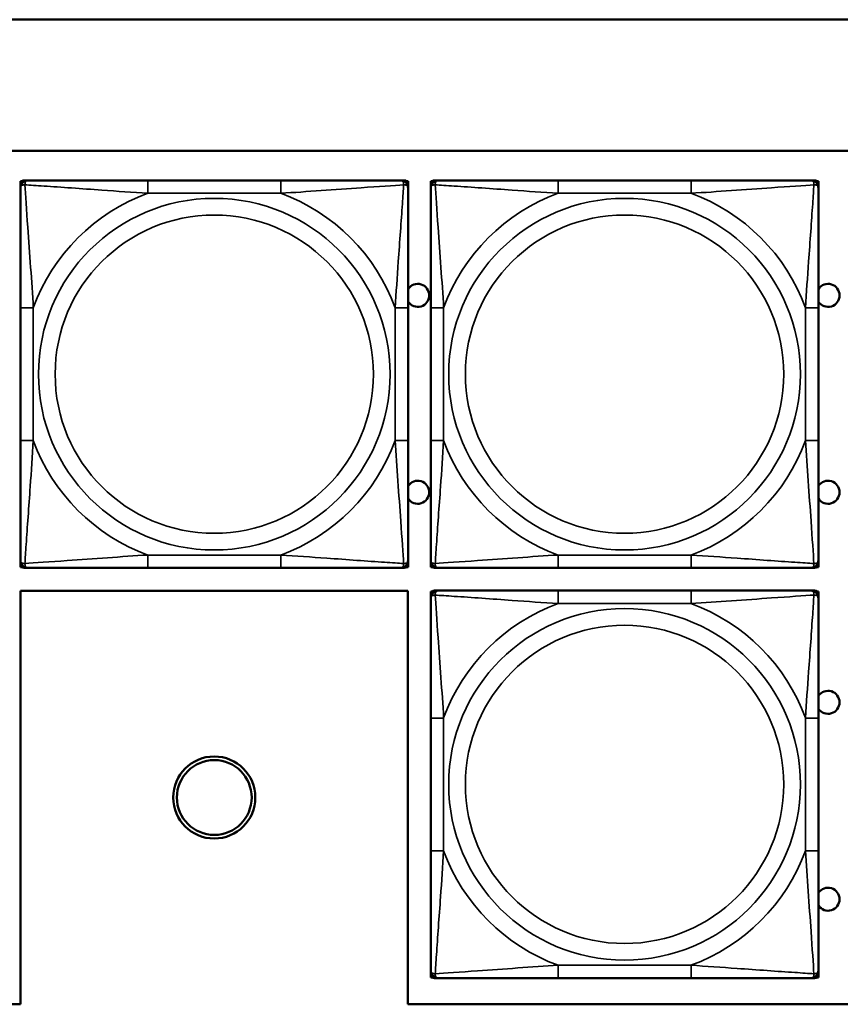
# Model space of a CAD drawing. Header units: inches. Extents: x 3.2 to 29.7, y 5.5 to 19.1.
# Tile 29 of 39: x 22.2 to 23.4, y 7.3 to 8.8. Entities that reach past the tile are written whole.
import ezdxf

# ---------------------------------------------------------------- set-up
doc = ezdxf.new("R2010")
doc.units = ezdxf.units.IN
doc.header["$MEASUREMENT"] = 0
doc.layers.add('Visible (ANSI)', color=7, linetype='Continuous', lineweight=50)
doc.layers.add('Visible Narrow (ANSI)', color=7, linetype='Continuous', lineweight=35)

msp = doc.modelspace()

# ---------------------------------------------------------------- linework, layer by layer
at = {"layer": 'Visible (ANSI)'}
for p, q in [((9.0372, 8.794), (28.0372, 8.794)), ((21.5072, 8.594), (26.5422, 8.594)), ((22.1669, 8.5374), (22.1669, 8.5433)), ((22.1672, 8.548), (22.1692, 8.548)), ((22.1672, 8.5451), (22.1672, 8.548)), ((22.1728, 8.5492), (22.1788, 8.5492)), ((22.5634, 8.5492), (22.3611, 8.5492)), ((22.7457, 8.5492), (22.7516, 8.5492)), ((22.7553, 8.548), (22.7576, 8.548)), ((22.7575, 8.5433), (22.7575, 8.5374)), ((22.7576, 8.548), (22.7576, 8.3216)), ((22.7919, 8.5374), (22.7919, 8.5433)), ((22.7922, 8.548), (22.7942, 8.548)), ((22.7922, 8.5451), (22.7922, 8.548)), ((22.7978, 8.5492), (22.8038, 8.5492)), ((23.1884, 8.5492), (22.9861, 8.5492)), ((23.3707, 8.5492), (23.3766, 8.5492)), ((23.3803, 8.548), (23.3826, 8.548)), ((23.3825, 8.5433), (23.3825, 8.5374)), ((23.3826, 8.548), (23.3826, 8.3216)), ((22.1669, 8.3551), (22.1669, 8.1528)), ((22.7575, 8.1528), (22.7575, 8.3551)), ((22.7919, 8.3551), (22.7919, 8.1528)), ((23.3825, 8.1528), (23.3825, 8.3551)), ((22.7575, 8.3216), (22.7576, 8.3216)), ((22.7576, 8.3216), (22.7576, 8.1641)), ((23.3825, 8.3216), (23.3826, 8.3216)), ((23.3826, 8.3216), (23.3826, 8.1641)), ((22.7576, 8.1641), (22.7575, 8.1641)), ((22.7576, 8.1641), (22.7576, 7.9597)), ((23.3826, 8.1641), (23.3825, 8.1641)), ((23.3826, 8.1641), (23.3826, 7.9597)), ((22.1669, 7.9646), (22.1669, 7.9705)), ((22.7575, 7.9705), (22.7575, 7.9646)), ((22.7919, 7.9646), (22.7919, 7.9705)), ((23.3825, 7.9705), (23.3825, 7.9646)), ((22.1672, 7.9597), (22.1672, 7.9628)), ((22.1696, 7.9597), (22.1672, 7.9597)), ((22.1788, 7.9587), (22.1728, 7.9587)), ((22.3611, 7.9587), (22.5634, 7.9587)), ((22.7516, 7.9587), (22.7457, 7.9587)), ((22.7576, 7.9597), (22.7549, 7.9597)), ((22.7922, 7.9597), (22.7922, 7.9628)), ((22.7946, 7.9597), (22.7922, 7.9597)), ((22.8038, 7.9587), (22.7978, 7.9587)), ((22.9861, 7.9587), (23.1884, 7.9587)), ((23.3766, 7.9587), (23.3707, 7.9587)), ((23.3826, 7.9597), (23.3799, 7.9597)), ((22.1672, 7.924), (22.1672, 7.294)), ((22.7572, 7.924), (22.1672, 7.924)), ((22.7572, 7.294), (22.7572, 7.924)), ((22.7922, 7.923), (22.7942, 7.923)), ((22.7922, 7.9201), (22.7922, 7.923)), ((22.7978, 7.9242), (22.8038, 7.9242)), ((23.1884, 7.9242), (22.9861, 7.9242)), ((23.3707, 7.9242), (23.3766, 7.9242)), ((23.3803, 7.923), (23.3826, 7.923)), ((23.3826, 7.923), (23.3826, 7.6966)), ((22.7919, 7.9124), (22.7919, 7.9183)), ((23.3825, 7.9183), (23.3825, 7.9124)), ((22.7919, 7.7301), (22.7919, 7.5278)), ((23.3825, 7.5278), (23.3825, 7.7301)), ((23.3825, 7.6966), (23.3826, 7.6966)), ((23.3826, 7.6966), (23.3826, 7.5391)), ((23.3826, 7.5391), (23.3825, 7.5391)), ((23.3826, 7.5391), (23.3826, 7.3347)), ((22.7919, 7.3396), (22.7919, 7.3455)), ((22.7922, 7.3347), (22.7922, 7.3378)), ((23.3825, 7.3455), (23.3825, 7.3396)), ((22.7946, 7.3347), (22.7922, 7.3347)), ((22.8038, 7.3337), (22.7978, 7.3337)), ((22.9861, 7.3337), (23.1884, 7.3337)), ((23.3766, 7.3337), (23.3707, 7.3337)), ((23.3826, 7.3347), (23.3799, 7.3347)), ((22.1672, 7.294), (21.5072, 7.294)), ((26.5422, 7.294), (22.7572, 7.294))]:
    msp.add_line(p, q, dxfattribs=at)
for radius in [0.0625, 0.057]:
    msp.add_circle((22.4622, 7.609), radius, dxfattribs=at)
for centre, radius, start, end in [((22.1728, 8.5433), 0.00591, 90, 180), ((22.1788, 8.5374), 0.0118, 90, 180), ((22.7457, 8.5374), 0.0118, 0, 90), ((22.7516, 8.5433), 0.00591, 0, 90), ((22.7978, 8.5433), 0.00591, 90, 180), ((22.8038, 8.5374), 0.0118, 90, 180), ((23.3707, 8.5374), 0.0118, 0, 90), ((23.3766, 8.5433), 0.00591, 0, 90), ((22.7722, 8.374), 0.0175, 213.5649, 146.4351), ((23.3972, 8.374), 0.0175, 213.5649, 146.4351), ((22.7722, 8.074), 0.0175, 213.5649, 146.4351), ((23.3972, 8.074), 0.0175, 213.5649, 146.4351), ((22.1788, 7.9705), 0.0118, 180, 270), ((22.7457, 7.9705), 0.0118, 270, 0), ((22.8038, 7.9705), 0.0118, 180, 270), ((23.3707, 7.9705), 0.0118, 270, 0), ((22.1728, 7.9646), 0.00591, 180, 270), ((22.7516, 7.9646), 0.00591, 270, 0), ((22.7978, 7.9646), 0.00591, 180, 270), ((23.3766, 7.9646), 0.00591, 270, 0), ((22.7978, 7.9183), 0.00591, 90, 180), ((22.8038, 7.9124), 0.0118, 90, 180), ((23.3707, 7.9124), 0.0118, 0, 90), ((23.3766, 7.9183), 0.00591, 0, 90), ((23.3972, 7.754), 0.0175, 213.5649, 146.4351), ((23.3972, 7.454), 0.0175, 213.5649, 146.4351), ((22.8038, 7.3455), 0.0118, 180, 270), ((22.7978, 7.3396), 0.00591, 180, 270), ((23.3707, 7.3455), 0.0118, 270, 0), ((23.3766, 7.3396), 0.00591, 270, 0)]:
    msp.add_arc(centre, radius, start, end, dxfattribs=at)
for points, knots in [([(22.1669, 8.5374), (22.1669, 8.5317), (22.1669, 8.5192), (22.1669, 8.504), (22.1669, 8.4805), (22.1669, 8.4514), (22.1669, 8.4223), (22.1669, 8.4002), (22.1669, 8.3775), (22.1669, 8.3551)], [-0.7968224, -0.7968224, -0.7968224, -0.7968224, -0.6514613, -0.6514613, -0.6514613, -0.427691, -0.427691, -0.427691, -0.2569517, -0.2569517, -0.2569517, -0.2569517]), ([(22.3611, 8.5492), (22.3374, 8.5492), (22.3134, 8.5492), (22.2901, 8.5492), (22.2594, 8.5492), (22.2285, 8.5492), (22.2053, 8.5492), (22.1932, 8.5492), (22.1836, 8.5492), (22.1788, 8.5492)], [0.2569537, 0.2569537, 0.2569537, 0.2569537, 0.4371919, 0.4371919, 0.4371919, 0.6739428, 0.6739428, 0.6739428, 0.7963818, 0.7963818, 0.7963818, 0.7963818]), ([(22.7457, 8.5492), (22.7399, 8.5492), (22.7275, 8.5492), (22.7122, 8.5492), (22.6888, 8.5492), (22.6597, 8.5492), (22.6306, 8.5492), (22.6084, 8.5492), (22.5858, 8.5492), (22.5634, 8.5492)], [-0.7968224, -0.7968224, -0.7968224, -0.7968224, -0.6514613, -0.6514613, -0.6514613, -0.427691, -0.427691, -0.427691, -0.2569517, -0.2569517, -0.2569517, -0.2569517]), ([(22.7575, 8.3551), (22.7575, 8.3788), (22.7575, 8.4028), (22.7575, 8.4261), (22.7575, 8.4568), (22.7575, 8.4877), (22.7575, 8.5109), (22.7575, 8.5229), (22.7575, 8.5326), (22.7575, 8.5374)], [0.2569537, 0.2569537, 0.2569537, 0.2569537, 0.4371919, 0.4371919, 0.4371919, 0.6739428, 0.6739428, 0.6739428, 0.7963818, 0.7963818, 0.7963818, 0.7963818]), ([(22.7919, 8.5374), (22.7919, 8.5317), (22.7919, 8.5192), (22.7919, 8.504), (22.7919, 8.4805), (22.7919, 8.4514), (22.7919, 8.4223), (22.7919, 8.4002), (22.7919, 8.3775), (22.7919, 8.3551)], [-0.7968224, -0.7968224, -0.7968224, -0.7968224, -0.6514613, -0.6514613, -0.6514613, -0.427691, -0.427691, -0.427691, -0.2569517, -0.2569517, -0.2569517, -0.2569517]), ([(22.9861, 8.5492), (22.9624, 8.5492), (22.9384, 8.5492), (22.9151, 8.5492), (22.8844, 8.5492), (22.8535, 8.5492), (22.8303, 8.5492), (22.8182, 8.5492), (22.8086, 8.5492), (22.8038, 8.5492)], [0.2569537, 0.2569537, 0.2569537, 0.2569537, 0.4371919, 0.4371919, 0.4371919, 0.6739428, 0.6739428, 0.6739428, 0.7963818, 0.7963818, 0.7963818, 0.7963818]), ([(23.3707, 8.5492), (23.3649, 8.5492), (23.3525, 8.5492), (23.3372, 8.5492), (23.3138, 8.5492), (23.2847, 8.5492), (23.2556, 8.5492), (23.2334, 8.5492), (23.2108, 8.5492), (23.1884, 8.5492)], [-0.7968224, -0.7968224, -0.7968224, -0.7968224, -0.6514613, -0.6514613, -0.6514613, -0.427691, -0.427691, -0.427691, -0.2569517, -0.2569517, -0.2569517, -0.2569517]), ([(23.3825, 8.3551), (23.3825, 8.3788), (23.3825, 8.4028), (23.3825, 8.4261), (23.3825, 8.4568), (23.3825, 8.4877), (23.3825, 8.5109), (23.3825, 8.5229), (23.3825, 8.5326), (23.3825, 8.5374)], [0.2569537, 0.2569537, 0.2569537, 0.2569537, 0.4371919, 0.4371919, 0.4371919, 0.6739428, 0.6739428, 0.6739428, 0.7963818, 0.7963818, 0.7963818, 0.7963818]), ([(22.1669, 8.1528), (22.1669, 8.1291), (22.1669, 8.1052), (22.1669, 8.0818), (22.1669, 8.0511), (22.1669, 8.0202), (22.1669, 7.997), (22.1669, 7.985), (22.1669, 7.9753), (22.1669, 7.9705)], [0.2569537, 0.2569537, 0.2569537, 0.2569537, 0.4371919, 0.4371919, 0.4371919, 0.6739428, 0.6739428, 0.6739428, 0.7963818, 0.7963818, 0.7963818, 0.7963818]), ([(22.7575, 7.9705), (22.7575, 7.9762), (22.7575, 7.9887), (22.7575, 8.0039), (22.7575, 8.0274), (22.7575, 8.0565), (22.7575, 8.0856), (22.7575, 8.1077), (22.7575, 8.1304), (22.7575, 8.1528)], [-0.7968224, -0.7968224, -0.7968224, -0.7968224, -0.6514613, -0.6514613, -0.6514613, -0.427691, -0.427691, -0.427691, -0.2569517, -0.2569517, -0.2569517, -0.2569517]), ([(22.7919, 8.1528), (22.7919, 8.1291), (22.7919, 8.1052), (22.7919, 8.0818), (22.7919, 8.0511), (22.7919, 8.0202), (22.7919, 7.997), (22.7919, 7.985), (22.7919, 7.9753), (22.7919, 7.9705)], [0.2569537, 0.2569537, 0.2569537, 0.2569537, 0.4371919, 0.4371919, 0.4371919, 0.6739428, 0.6739428, 0.6739428, 0.7963818, 0.7963818, 0.7963818, 0.7963818]), ([(23.3825, 7.9705), (23.3825, 7.9762), (23.3825, 7.9887), (23.3825, 8.0039), (23.3825, 8.0274), (23.3825, 8.0565), (23.3825, 8.0856), (23.3825, 8.1077), (23.3825, 8.1304), (23.3825, 8.1528)], [-0.7968224, -0.7968224, -0.7968224, -0.7968224, -0.6514613, -0.6514613, -0.6514613, -0.427691, -0.427691, -0.427691, -0.2569517, -0.2569517, -0.2569517, -0.2569517]), ([(22.1788, 7.9587), (22.1845, 7.9587), (22.197, 7.9587), (22.2122, 7.9587), (22.2356, 7.9587), (22.2647, 7.9587), (22.2938, 7.9587), (22.316, 7.9587), (22.3387, 7.9587), (22.3611, 7.9587)], [-0.7968224, -0.7968224, -0.7968224, -0.7968224, -0.6514613, -0.6514613, -0.6514613, -0.427691, -0.427691, -0.427691, -0.2569517, -0.2569517, -0.2569517, -0.2569517]), ([(22.5634, 7.9587), (22.587, 7.9587), (22.611, 7.9587), (22.6344, 7.9587), (22.6651, 7.9587), (22.6959, 7.9587), (22.7192, 7.9587), (22.7312, 7.9587), (22.7408, 7.9587), (22.7457, 7.9587)], [0.2569537, 0.2569537, 0.2569537, 0.2569537, 0.4371919, 0.4371919, 0.4371919, 0.6739428, 0.6739428, 0.6739428, 0.7963818, 0.7963818, 0.7963818, 0.7963818]), ([(22.8038, 7.9587), (22.8095, 7.9587), (22.822, 7.9587), (22.8372, 7.9587), (22.8606, 7.9587), (22.8897, 7.9587), (22.9188, 7.9587), (22.941, 7.9587), (22.9637, 7.9587), (22.9861, 7.9587)], [-0.7968224, -0.7968224, -0.7968224, -0.7968224, -0.6514613, -0.6514613, -0.6514613, -0.427691, -0.427691, -0.427691, -0.2569517, -0.2569517, -0.2569517, -0.2569517]), ([(23.1884, 7.9587), (23.212, 7.9587), (23.236, 7.9587), (23.2594, 7.9587), (23.2901, 7.9587), (23.3209, 7.9587), (23.3442, 7.9587), (23.3562, 7.9587), (23.3658, 7.9587), (23.3707, 7.9587)], [0.2569537, 0.2569537, 0.2569537, 0.2569537, 0.4371919, 0.4371919, 0.4371919, 0.6739428, 0.6739428, 0.6739428, 0.7963818, 0.7963818, 0.7963818, 0.7963818]), ([(22.9861, 7.9242), (22.9624, 7.9242), (22.9384, 7.9242), (22.9151, 7.9242), (22.8844, 7.9242), (22.8535, 7.9242), (22.8303, 7.9242), (22.8182, 7.9242), (22.8086, 7.9242), (22.8038, 7.9242)], [0.2569537, 0.2569537, 0.2569537, 0.2569537, 0.4371919, 0.4371919, 0.4371919, 0.6739428, 0.6739428, 0.6739428, 0.7963818, 0.7963818, 0.7963818, 0.7963818]), ([(23.3707, 7.9242), (23.3649, 7.9242), (23.3525, 7.9242), (23.3372, 7.9242), (23.3138, 7.9242), (23.2847, 7.9242), (23.2556, 7.9242), (23.2334, 7.9242), (23.2108, 7.9242), (23.1884, 7.9242)], [-0.7968224, -0.7968224, -0.7968224, -0.7968224, -0.6514613, -0.6514613, -0.6514613, -0.427691, -0.427691, -0.427691, -0.2569517, -0.2569517, -0.2569517, -0.2569517]), ([(22.7919, 7.9124), (22.7919, 7.9067), (22.7919, 7.8942), (22.7919, 7.879), (22.7919, 7.8555), (22.7919, 7.8264), (22.7919, 7.7973), (22.7919, 7.7752), (22.7919, 7.7525), (22.7919, 7.7301)], [-0.7968224, -0.7968224, -0.7968224, -0.7968224, -0.6514613, -0.6514613, -0.6514613, -0.427691, -0.427691, -0.427691, -0.2569517, -0.2569517, -0.2569517, -0.2569517]), ([(23.3825, 7.7301), (23.3825, 7.7538), (23.3825, 7.7778), (23.3825, 7.8011), (23.3825, 7.8318), (23.3825, 7.8627), (23.3825, 7.8859), (23.3825, 7.8979), (23.3825, 7.9076), (23.3825, 7.9124)], [0.2569537, 0.2569537, 0.2569537, 0.2569537, 0.4371919, 0.4371919, 0.4371919, 0.6739428, 0.6739428, 0.6739428, 0.7963818, 0.7963818, 0.7963818, 0.7963818]), ([(22.7919, 7.5278), (22.7919, 7.5041), (22.7919, 7.4802), (22.7919, 7.4568), (22.7919, 7.4261), (22.7919, 7.3952), (22.7919, 7.372), (22.7919, 7.36), (22.7919, 7.3503), (22.7919, 7.3455)], [0.2569537, 0.2569537, 0.2569537, 0.2569537, 0.4371919, 0.4371919, 0.4371919, 0.6739428, 0.6739428, 0.6739428, 0.7963818, 0.7963818, 0.7963818, 0.7963818]), ([(23.3825, 7.3455), (23.3825, 7.3512), (23.3825, 7.3637), (23.3825, 7.3789), (23.3825, 7.4024), (23.3825, 7.4315), (23.3825, 7.4606), (23.3825, 7.4827), (23.3825, 7.5054), (23.3825, 7.5278)], [-0.7968224, -0.7968224, -0.7968224, -0.7968224, -0.6514613, -0.6514613, -0.6514613, -0.427691, -0.427691, -0.427691, -0.2569517, -0.2569517, -0.2569517, -0.2569517]), ([(22.8038, 7.3337), (22.8095, 7.3337), (22.822, 7.3337), (22.8372, 7.3337), (22.8606, 7.3337), (22.8897, 7.3337), (22.9188, 7.3337), (22.941, 7.3337), (22.9637, 7.3337), (22.9861, 7.3337)], [-0.7968224, -0.7968224, -0.7968224, -0.7968224, -0.6514613, -0.6514613, -0.6514613, -0.427691, -0.427691, -0.427691, -0.2569517, -0.2569517, -0.2569517, -0.2569517]), ([(23.1884, 7.3337), (23.212, 7.3337), (23.236, 7.3337), (23.2594, 7.3337), (23.2901, 7.3337), (23.3209, 7.3337), (23.3442, 7.3337), (23.3562, 7.3337), (23.3658, 7.3337), (23.3707, 7.3337)], [0.2569537, 0.2569537, 0.2569537, 0.2569537, 0.4371919, 0.4371919, 0.4371919, 0.6739428, 0.6739428, 0.6739428, 0.7963818, 0.7963818, 0.7963818, 0.7963818])]:
    msp.add_open_spline(points, degree=3, knots=knots, dxfattribs=at)
at = {"layer": 'Visible Narrow (ANSI)'}
for p, q in [((22.3611, 8.5492), (22.3611, 8.5295)), ((22.5634, 8.5492), (22.5634, 8.5295)), ((22.9861, 8.5492), (22.9861, 8.5295)), ((23.1884, 8.5492), (23.1884, 8.5295)), ((22.3611, 8.5295), (22.5634, 8.5295)), ((22.9861, 8.5295), (23.1884, 8.5295)), ((22.1669, 8.3551), (22.1866, 8.3551)), ((22.1866, 8.1528), (22.1866, 8.3551)), ((22.7378, 8.3551), (22.7378, 8.1528)), ((22.7575, 8.3551), (22.7378, 8.3551)), ((22.7919, 8.3551), (22.8116, 8.3551)), ((22.8116, 8.1528), (22.8116, 8.3551)), ((23.3628, 8.3551), (23.3628, 8.1528)), ((23.3825, 8.3551), (23.3628, 8.3551)), ((22.1669, 8.1528), (22.1866, 8.1528)), ((22.7575, 8.1528), (22.7378, 8.1528)), ((22.7919, 8.1528), (22.8116, 8.1528)), ((23.3825, 8.1528), (23.3628, 8.1528)), ((22.5634, 7.9784), (22.3611, 7.9784)), ((22.3611, 7.9587), (22.3611, 7.9784)), ((22.5634, 7.9587), (22.5634, 7.9784)), ((23.1884, 7.9784), (22.9861, 7.9784)), ((22.9861, 7.9587), (22.9861, 7.9784)), ((23.1884, 7.9587), (23.1884, 7.9784)), ((22.9861, 7.9242), (22.9861, 7.9045)), ((23.1884, 7.9242), (23.1884, 7.9045)), ((22.9861, 7.9045), (23.1884, 7.9045)), ((22.7919, 7.7301), (22.8116, 7.7301)), ((22.8116, 7.5278), (22.8116, 7.7301)), ((23.3628, 7.7301), (23.3628, 7.5278)), ((23.3825, 7.7301), (23.3628, 7.7301)), ((22.7919, 7.5278), (22.8116, 7.5278)), ((23.3825, 7.5278), (23.3628, 7.5278)), ((23.1884, 7.3534), (22.9861, 7.3534)), ((22.9861, 7.3337), (22.9861, 7.3534)), ((23.1884, 7.3337), (23.1884, 7.3534))]:
    msp.add_line(p, q, dxfattribs=at)
for centre, radius in [((22.4622, 8.254), 0.2678), ((23.0872, 8.254), 0.2678), ((22.4622, 8.254), 0.2424), ((23.0872, 8.254), 0.2424), ((23.0872, 7.629), 0.2678), ((23.0872, 7.629), 0.2424)]:
    msp.add_circle(centre, radius, dxfattribs=at)
for centre, start, end in [((22.4622, 8.254), 110.1547, 159.8453), ((22.4622, 8.254), 20.1547, 69.8453), ((23.0872, 8.254), 110.1547, 159.8453), ((23.0872, 8.254), 20.1547, 69.8453), ((22.4622, 8.254), 200.1547, 249.8453), ((22.4622, 8.254), 290.1547, 339.8453), ((23.0872, 8.254), 200.1547, 249.8453), ((23.0872, 8.254), 290.1547, 339.8453), ((23.0872, 7.629), 110.1547, 159.8453), ((23.0872, 7.629), 20.1547, 69.8453), ((23.0872, 7.629), 200.1547, 249.8453), ((23.0872, 7.629), 290.1547, 339.8453)]:
    msp.add_arc(centre, 0.2936, start, end, dxfattribs=at)
for points, knots in [([(22.1669, 8.5374), (22.1669, 8.538), (22.167, 8.5385), (22.1673, 8.5393), (22.1674, 8.5397), (22.1678, 8.5403), (22.168, 8.5405), (22.1683, 8.5408), (22.1684, 8.5409), (22.1689, 8.5413), (22.1692, 8.5415), (22.1701, 8.5419), (22.1708, 8.5421), (22.1722, 8.5423), (22.173, 8.5424), (22.1738, 8.5424)], [-0.0532704, -0.0532704, -0.0532704, -0.0532704, -0.04377373, -0.04377373, -0.03521335, -0.03521335, -0.02986312, -0.02986312, -0.02651922, -0.02651922, -0.01983142, -0.01983142, -0.00913095, -0.00913095, 0.00023197, 0.00023197, 0.00023197, 0.00023197]), ([(22.1738, 8.5424), (22.1738, 8.5432), (22.1738, 8.544), (22.1741, 8.5454), (22.1743, 8.5461), (22.1747, 8.547), (22.1749, 8.5473), (22.1752, 8.5477), (22.1753, 8.5479), (22.1757, 8.5482), (22.1759, 8.5483), (22.1764, 8.5487), (22.1768, 8.5489), (22.1777, 8.5492), (22.1782, 8.5492), (22.1788, 8.5492)], [-0.00023197, -0.00023197, -0.00023197, -0.00023197, 0.00913095, 0.00913095, 0.01983142, 0.01983142, 0.02651922, 0.02651922, 0.02986312, 0.02986312, 0.03521335, 0.03521335, 0.04377373, 0.04377373, 0.0532704, 0.0532704, 0.0532704, 0.0532704]), ([(22.1866, 8.3551), (22.1842, 8.3956), (22.1809, 8.4379), (22.1763, 8.5036), (22.1747, 8.528), (22.1738, 8.5424)], [0.2569517, 0.2569517, 0.2569517, 0.2569517, 0.5559983, 0.5559983, 0.7482818, 0.7482818, 0.7482818, 0.7482818]), ([(22.1738, 8.5424), (22.1814, 8.5419), (22.1915, 8.5412), (22.2285, 8.5388), (22.2602, 8.5365), (22.3145, 8.5326), (22.3377, 8.531), (22.3611, 8.5295)], [-0.7478145, -0.7478145, -0.7478145, -0.7478145, -0.6493253, -0.6493253, -0.427691, -0.427691, -0.2569537, -0.2569537, -0.2569537, -0.2569537]), ([(22.5634, 8.5295), (22.6038, 8.5319), (22.6462, 8.5352), (22.7119, 8.5398), (22.7363, 8.5415), (22.7506, 8.5424)], [0.2569517, 0.2569517, 0.2569517, 0.2569517, 0.5559983, 0.5559983, 0.7482818, 0.7482818, 0.7482818, 0.7482818]), ([(22.7506, 8.5424), (22.7502, 8.5347), (22.7495, 8.5247), (22.747, 8.4877), (22.7447, 8.456), (22.7409, 8.4017), (22.7392, 8.3785), (22.7378, 8.3551)], [-0.7478145, -0.7478145, -0.7478145, -0.7478145, -0.6493253, -0.6493253, -0.427691, -0.427691, -0.2569537, -0.2569537, -0.2569537, -0.2569537]), ([(22.7457, 8.5492), (22.7462, 8.5492), (22.7467, 8.5492), (22.7476, 8.5489), (22.748, 8.5487), (22.7486, 8.5483), (22.7488, 8.5482), (22.7491, 8.5479), (22.7492, 8.5477), (22.7495, 8.5473), (22.7497, 8.547), (22.7502, 8.5461), (22.7504, 8.5454), (22.7506, 8.544), (22.7507, 8.5432), (22.7506, 8.5424)], [-0.0532704, -0.0532704, -0.0532704, -0.0532704, -0.04377373, -0.04377373, -0.03521335, -0.03521335, -0.02986312, -0.02986312, -0.02651922, -0.02651922, -0.01983142, -0.01983142, -0.00913095, -0.00913095, 0.00023197, 0.00023197, 0.00023197, 0.00023197]), ([(22.7506, 8.5424), (22.7515, 8.5424), (22.7522, 8.5423), (22.7537, 8.5421), (22.7543, 8.5419), (22.7553, 8.5415), (22.7556, 8.5413), (22.756, 8.5409), (22.7561, 8.5408), (22.7564, 8.5405), (22.7566, 8.5403), (22.757, 8.5397), (22.7572, 8.5393), (22.7574, 8.5385), (22.7575, 8.538), (22.7575, 8.5374)], [-0.00023197, -0.00023197, -0.00023197, -0.00023197, 0.00913095, 0.00913095, 0.01983142, 0.01983142, 0.02651922, 0.02651922, 0.02986312, 0.02986312, 0.03521335, 0.03521335, 0.04377373, 0.04377373, 0.0532704, 0.0532704, 0.0532704, 0.0532704]), ([(22.7919, 8.5374), (22.7919, 8.538), (22.792, 8.5385), (22.7923, 8.5393), (22.7924, 8.5397), (22.7928, 8.5403), (22.793, 8.5405), (22.7933, 8.5408), (22.7934, 8.5409), (22.7939, 8.5413), (22.7942, 8.5415), (22.7951, 8.5419), (22.7958, 8.5421), (22.7972, 8.5423), (22.798, 8.5424), (22.7988, 8.5424)], [-0.0532704, -0.0532704, -0.0532704, -0.0532704, -0.04377373, -0.04377373, -0.03521335, -0.03521335, -0.02986312, -0.02986312, -0.02651922, -0.02651922, -0.01983142, -0.01983142, -0.00913095, -0.00913095, 0.00023197, 0.00023197, 0.00023197, 0.00023197]), ([(22.7988, 8.5424), (22.7988, 8.5432), (22.7988, 8.544), (22.7991, 8.5454), (22.7993, 8.5461), (22.7997, 8.547), (22.7999, 8.5473), (22.8002, 8.5477), (22.8003, 8.5479), (22.8007, 8.5482), (22.8009, 8.5483), (22.8014, 8.5487), (22.8018, 8.5489), (22.8027, 8.5492), (22.8032, 8.5492), (22.8038, 8.5492)], [-0.00023197, -0.00023197, -0.00023197, -0.00023197, 0.00913095, 0.00913095, 0.01983142, 0.01983142, 0.02651922, 0.02651922, 0.02986312, 0.02986312, 0.03521335, 0.03521335, 0.04377373, 0.04377373, 0.0532704, 0.0532704, 0.0532704, 0.0532704]), ([(22.8116, 8.3551), (22.8092, 8.3956), (22.8059, 8.4379), (22.8013, 8.5036), (22.7997, 8.528), (22.7988, 8.5424)], [0.2569517, 0.2569517, 0.2569517, 0.2569517, 0.5559983, 0.5559983, 0.7482818, 0.7482818, 0.7482818, 0.7482818]), ([(22.7988, 8.5424), (22.8064, 8.5419), (22.8165, 8.5412), (22.8535, 8.5388), (22.8852, 8.5365), (22.9395, 8.5326), (22.9627, 8.531), (22.9861, 8.5295)], [-0.7478145, -0.7478145, -0.7478145, -0.7478145, -0.6493253, -0.6493253, -0.427691, -0.427691, -0.2569537, -0.2569537, -0.2569537, -0.2569537]), ([(23.1884, 8.5295), (23.2288, 8.5319), (23.2712, 8.5352), (23.3369, 8.5398), (23.3613, 8.5415), (23.3756, 8.5424)], [0.2569517, 0.2569517, 0.2569517, 0.2569517, 0.5559983, 0.5559983, 0.7482818, 0.7482818, 0.7482818, 0.7482818]), ([(23.3756, 8.5424), (23.3752, 8.5347), (23.3745, 8.5247), (23.372, 8.4877), (23.3697, 8.456), (23.3659, 8.4017), (23.3642, 8.3785), (23.3628, 8.3551)], [-0.7478145, -0.7478145, -0.7478145, -0.7478145, -0.6493253, -0.6493253, -0.427691, -0.427691, -0.2569537, -0.2569537, -0.2569537, -0.2569537]), ([(23.3707, 8.5492), (23.3712, 8.5492), (23.3717, 8.5492), (23.3726, 8.5489), (23.373, 8.5487), (23.3736, 8.5483), (23.3738, 8.5482), (23.3741, 8.5479), (23.3742, 8.5477), (23.3745, 8.5473), (23.3747, 8.547), (23.3752, 8.5461), (23.3754, 8.5454), (23.3756, 8.544), (23.3757, 8.5432), (23.3756, 8.5424)], [-0.0532704, -0.0532704, -0.0532704, -0.0532704, -0.04377373, -0.04377373, -0.03521335, -0.03521335, -0.02986312, -0.02986312, -0.02651922, -0.02651922, -0.01983142, -0.01983142, -0.00913095, -0.00913095, 0.00023197, 0.00023197, 0.00023197, 0.00023197]), ([(23.3756, 8.5424), (23.3765, 8.5424), (23.3772, 8.5423), (23.3787, 8.5421), (23.3793, 8.5419), (23.3803, 8.5415), (23.3806, 8.5413), (23.381, 8.5409), (23.3811, 8.5408), (23.3814, 8.5405), (23.3816, 8.5403), (23.382, 8.5397), (23.3822, 8.5393), (23.3824, 8.5385), (23.3825, 8.538), (23.3825, 8.5374)], [-0.00023197, -0.00023197, -0.00023197, -0.00023197, 0.00913095, 0.00913095, 0.01983142, 0.01983142, 0.02651922, 0.02651922, 0.02986312, 0.02986312, 0.03521335, 0.03521335, 0.04377373, 0.04377373, 0.0532704, 0.0532704, 0.0532704, 0.0532704]), ([(22.1738, 7.9655), (22.1743, 7.9732), (22.1749, 7.9832), (22.1774, 8.0202), (22.1797, 8.052), (22.1836, 8.1062), (22.1852, 8.1294), (22.1866, 8.1528)], [-0.7478145, -0.7478145, -0.7478145, -0.7478145, -0.6493253, -0.6493253, -0.427691, -0.427691, -0.2569537, -0.2569537, -0.2569537, -0.2569537]), ([(22.7378, 8.1528), (22.7402, 8.1123), (22.7435, 8.07), (22.7481, 8.0043), (22.7497, 7.9799), (22.7506, 7.9655)], [0.2569517, 0.2569517, 0.2569517, 0.2569517, 0.5559983, 0.5559983, 0.7482818, 0.7482818, 0.7482818, 0.7482818]), ([(22.7988, 7.9655), (22.7993, 7.9732), (22.7999, 7.9832), (22.8024, 8.0202), (22.8047, 8.052), (22.8086, 8.1062), (22.8102, 8.1294), (22.8116, 8.1528)], [-0.7478145, -0.7478145, -0.7478145, -0.7478145, -0.6493253, -0.6493253, -0.427691, -0.427691, -0.2569537, -0.2569537, -0.2569537, -0.2569537]), ([(23.3628, 8.1528), (23.3652, 8.1123), (23.3685, 8.07), (23.3731, 8.0043), (23.3747, 7.9799), (23.3756, 7.9655)], [0.2569517, 0.2569517, 0.2569517, 0.2569517, 0.5559983, 0.5559983, 0.7482818, 0.7482818, 0.7482818, 0.7482818]), ([(22.1738, 7.9655), (22.173, 7.9655), (22.1722, 7.9656), (22.1708, 7.9658), (22.1701, 7.966), (22.1692, 7.9664), (22.1689, 7.9666), (22.1684, 7.967), (22.1683, 7.9671), (22.168, 7.9674), (22.1678, 7.9676), (22.1674, 7.9682), (22.1673, 7.9686), (22.167, 7.9695), (22.1669, 7.97), (22.1669, 7.9705)], [-0.00023197, -0.00023197, -0.00023197, -0.00023197, 0.00913095, 0.00913095, 0.01983142, 0.01983142, 0.02651922, 0.02651922, 0.02986312, 0.02986312, 0.03521335, 0.03521335, 0.04377373, 0.04377373, 0.0532704, 0.0532704, 0.0532704, 0.0532704]), ([(22.3611, 7.9784), (22.3206, 7.976), (22.2782, 7.9727), (22.2126, 7.9681), (22.1881, 7.9664), (22.1738, 7.9655)], [0.2569517, 0.2569517, 0.2569517, 0.2569517, 0.5559983, 0.5559983, 0.7482818, 0.7482818, 0.7482818, 0.7482818]), ([(22.1788, 7.9587), (22.1782, 7.9587), (22.1777, 7.9587), (22.1768, 7.959), (22.1764, 7.9592), (22.1759, 7.9596), (22.1757, 7.9597), (22.1753, 7.96), (22.1752, 7.9602), (22.1749, 7.9606), (22.1747, 7.9609), (22.1743, 7.9618), (22.1741, 7.9625), (22.1738, 7.9639), (22.1738, 7.9647), (22.1738, 7.9655)], [-0.0532704, -0.0532704, -0.0532704, -0.0532704, -0.04377373, -0.04377373, -0.03521335, -0.03521335, -0.02986312, -0.02986312, -0.02651922, -0.02651922, -0.01983142, -0.01983142, -0.00913095, -0.00913095, 0.00023197, 0.00023197, 0.00023197, 0.00023197]), ([(22.7506, 7.9655), (22.743, 7.966), (22.733, 7.9667), (22.6959, 7.9691), (22.6642, 7.9714), (22.61, 7.9753), (22.5867, 7.977), (22.5634, 7.9784)], [-0.7478145, -0.7478145, -0.7478145, -0.7478145, -0.6493253, -0.6493253, -0.427691, -0.427691, -0.2569537, -0.2569537, -0.2569537, -0.2569537]), ([(22.7506, 7.9655), (22.7507, 7.9647), (22.7506, 7.9639), (22.7504, 7.9625), (22.7502, 7.9618), (22.7497, 7.9609), (22.7495, 7.9606), (22.7492, 7.9602), (22.7491, 7.96), (22.7488, 7.9597), (22.7486, 7.9596), (22.748, 7.9592), (22.7476, 7.959), (22.7467, 7.9587), (22.7462, 7.9587), (22.7457, 7.9587)], [-0.00023197, -0.00023197, -0.00023197, -0.00023197, 0.00913095, 0.00913095, 0.01983142, 0.01983142, 0.02651922, 0.02651922, 0.02986312, 0.02986312, 0.03521335, 0.03521335, 0.04377373, 0.04377373, 0.0532704, 0.0532704, 0.0532704, 0.0532704]), ([(22.7575, 7.9705), (22.7575, 7.97), (22.7574, 7.9695), (22.7572, 7.9686), (22.757, 7.9682), (22.7566, 7.9676), (22.7564, 7.9674), (22.7561, 7.9671), (22.756, 7.967), (22.7556, 7.9666), (22.7553, 7.9664), (22.7543, 7.966), (22.7537, 7.9658), (22.7522, 7.9656), (22.7515, 7.9655), (22.7506, 7.9655)], [-0.0532704, -0.0532704, -0.0532704, -0.0532704, -0.04377373, -0.04377373, -0.03521335, -0.03521335, -0.02986312, -0.02986312, -0.02651922, -0.02651922, -0.01983142, -0.01983142, -0.00913095, -0.00913095, 0.00023197, 0.00023197, 0.00023197, 0.00023197]), ([(22.7988, 7.9655), (22.798, 7.9655), (22.7972, 7.9656), (22.7958, 7.9658), (22.7951, 7.966), (22.7942, 7.9664), (22.7939, 7.9666), (22.7934, 7.967), (22.7933, 7.9671), (22.793, 7.9674), (22.7928, 7.9676), (22.7924, 7.9682), (22.7923, 7.9686), (22.792, 7.9695), (22.7919, 7.97), (22.7919, 7.9705)], [-0.00023197, -0.00023197, -0.00023197, -0.00023197, 0.00913095, 0.00913095, 0.01983142, 0.01983142, 0.02651922, 0.02651922, 0.02986312, 0.02986312, 0.03521335, 0.03521335, 0.04377373, 0.04377373, 0.0532704, 0.0532704, 0.0532704, 0.0532704]), ([(22.9861, 7.9784), (22.9456, 7.976), (22.9032, 7.9727), (22.8376, 7.9681), (22.8131, 7.9664), (22.7988, 7.9655)], [0.2569517, 0.2569517, 0.2569517, 0.2569517, 0.5559983, 0.5559983, 0.7482818, 0.7482818, 0.7482818, 0.7482818]), ([(22.8038, 7.9587), (22.8032, 7.9587), (22.8027, 7.9587), (22.8018, 7.959), (22.8014, 7.9592), (22.8009, 7.9596), (22.8007, 7.9597), (22.8003, 7.96), (22.8002, 7.9602), (22.7999, 7.9606), (22.7997, 7.9609), (22.7993, 7.9618), (22.7991, 7.9625), (22.7988, 7.9639), (22.7988, 7.9647), (22.7988, 7.9655)], [-0.0532704, -0.0532704, -0.0532704, -0.0532704, -0.04377373, -0.04377373, -0.03521335, -0.03521335, -0.02986312, -0.02986312, -0.02651922, -0.02651922, -0.01983142, -0.01983142, -0.00913095, -0.00913095, 0.00023197, 0.00023197, 0.00023197, 0.00023197]), ([(23.3756, 7.9655), (23.368, 7.966), (23.358, 7.9667), (23.3209, 7.9691), (23.2892, 7.9714), (23.235, 7.9753), (23.2117, 7.977), (23.1884, 7.9784)], [-0.7478145, -0.7478145, -0.7478145, -0.7478145, -0.6493253, -0.6493253, -0.427691, -0.427691, -0.2569537, -0.2569537, -0.2569537, -0.2569537]), ([(23.3756, 7.9655), (23.3757, 7.9647), (23.3756, 7.9639), (23.3754, 7.9625), (23.3752, 7.9618), (23.3747, 7.9609), (23.3745, 7.9606), (23.3742, 7.9602), (23.3741, 7.96), (23.3738, 7.9597), (23.3736, 7.9596), (23.373, 7.9592), (23.3726, 7.959), (23.3717, 7.9587), (23.3712, 7.9587), (23.3707, 7.9587)], [-0.00023197, -0.00023197, -0.00023197, -0.00023197, 0.00913095, 0.00913095, 0.01983142, 0.01983142, 0.02651922, 0.02651922, 0.02986312, 0.02986312, 0.03521335, 0.03521335, 0.04377373, 0.04377373, 0.0532704, 0.0532704, 0.0532704, 0.0532704]), ([(23.3825, 7.9705), (23.3825, 7.97), (23.3824, 7.9695), (23.3822, 7.9686), (23.382, 7.9682), (23.3816, 7.9676), (23.3814, 7.9674), (23.3811, 7.9671), (23.381, 7.967), (23.3806, 7.9666), (23.3803, 7.9664), (23.3793, 7.966), (23.3787, 7.9658), (23.3772, 7.9656), (23.3765, 7.9655), (23.3756, 7.9655)], [-0.0532704, -0.0532704, -0.0532704, -0.0532704, -0.04377373, -0.04377373, -0.03521335, -0.03521335, -0.02986312, -0.02986312, -0.02651922, -0.02651922, -0.01983142, -0.01983142, -0.00913095, -0.00913095, 0.00023197, 0.00023197, 0.00023197, 0.00023197]), ([(22.7988, 7.9174), (22.7988, 7.9182), (22.7988, 7.919), (22.7991, 7.9204), (22.7993, 7.9211), (22.7997, 7.922), (22.7999, 7.9223), (22.8002, 7.9227), (22.8003, 7.9229), (22.8007, 7.9232), (22.8009, 7.9233), (22.8014, 7.9237), (22.8018, 7.9239), (22.8027, 7.9242), (22.8032, 7.9242), (22.8038, 7.9242)], [-0.00023197, -0.00023197, -0.00023197, -0.00023197, 0.00913095, 0.00913095, 0.01983142, 0.01983142, 0.02651922, 0.02651922, 0.02986312, 0.02986312, 0.03521335, 0.03521335, 0.04377373, 0.04377373, 0.0532704, 0.0532704, 0.0532704, 0.0532704]), ([(23.3707, 7.9242), (23.3712, 7.9242), (23.3717, 7.9242), (23.3726, 7.9239), (23.373, 7.9237), (23.3736, 7.9233), (23.3738, 7.9232), (23.3741, 7.9229), (23.3742, 7.9227), (23.3745, 7.9223), (23.3747, 7.922), (23.3752, 7.9211), (23.3754, 7.9204), (23.3756, 7.919), (23.3757, 7.9182), (23.3756, 7.9174)], [-0.0532704, -0.0532704, -0.0532704, -0.0532704, -0.04377373, -0.04377373, -0.03521335, -0.03521335, -0.02986312, -0.02986312, -0.02651922, -0.02651922, -0.01983142, -0.01983142, -0.00913095, -0.00913095, 0.00023197, 0.00023197, 0.00023197, 0.00023197]), ([(22.7919, 7.9124), (22.7919, 7.913), (22.792, 7.9135), (22.7923, 7.9143), (22.7924, 7.9147), (22.7928, 7.9153), (22.793, 7.9155), (22.7933, 7.9158), (22.7934, 7.9159), (22.7939, 7.9163), (22.7942, 7.9165), (22.7951, 7.9169), (22.7958, 7.9171), (22.7972, 7.9173), (22.798, 7.9174), (22.7988, 7.9174)], [-0.0532704, -0.0532704, -0.0532704, -0.0532704, -0.04377373, -0.04377373, -0.03521335, -0.03521335, -0.02986312, -0.02986312, -0.02651922, -0.02651922, -0.01983142, -0.01983142, -0.00913095, -0.00913095, 0.00023197, 0.00023197, 0.00023197, 0.00023197]), ([(22.8116, 7.7301), (22.8092, 7.7706), (22.8059, 7.8129), (22.8013, 7.8786), (22.7997, 7.903), (22.7988, 7.9174)], [0.2569517, 0.2569517, 0.2569517, 0.2569517, 0.5559983, 0.5559983, 0.7482818, 0.7482818, 0.7482818, 0.7482818]), ([(22.7988, 7.9174), (22.8064, 7.9169), (22.8165, 7.9162), (22.8535, 7.9138), (22.8852, 7.9115), (22.9395, 7.9076), (22.9627, 7.906), (22.9861, 7.9045)], [-0.7478145, -0.7478145, -0.7478145, -0.7478145, -0.6493253, -0.6493253, -0.427691, -0.427691, -0.2569537, -0.2569537, -0.2569537, -0.2569537]), ([(23.1884, 7.9045), (23.2288, 7.9069), (23.2712, 7.9102), (23.3369, 7.9148), (23.3613, 7.9165), (23.3756, 7.9174)], [0.2569517, 0.2569517, 0.2569517, 0.2569517, 0.5559983, 0.5559983, 0.7482818, 0.7482818, 0.7482818, 0.7482818]), ([(23.3756, 7.9174), (23.3752, 7.9097), (23.3745, 7.8997), (23.372, 7.8627), (23.3697, 7.831), (23.3659, 7.7767), (23.3642, 7.7535), (23.3628, 7.7301)], [-0.7478145, -0.7478145, -0.7478145, -0.7478145, -0.6493253, -0.6493253, -0.427691, -0.427691, -0.2569537, -0.2569537, -0.2569537, -0.2569537]), ([(23.3756, 7.9174), (23.3765, 7.9174), (23.3772, 7.9173), (23.3787, 7.9171), (23.3793, 7.9169), (23.3803, 7.9165), (23.3806, 7.9163), (23.381, 7.9159), (23.3811, 7.9158), (23.3814, 7.9155), (23.3816, 7.9153), (23.382, 7.9147), (23.3822, 7.9143), (23.3824, 7.9135), (23.3825, 7.913), (23.3825, 7.9124)], [-0.00023197, -0.00023197, -0.00023197, -0.00023197, 0.00913095, 0.00913095, 0.01983142, 0.01983142, 0.02651922, 0.02651922, 0.02986312, 0.02986312, 0.03521335, 0.03521335, 0.04377373, 0.04377373, 0.0532704, 0.0532704, 0.0532704, 0.0532704]), ([(22.7988, 7.3405), (22.7993, 7.3482), (22.7999, 7.3582), (22.8024, 7.3952), (22.8047, 7.427), (22.8086, 7.4812), (22.8102, 7.5044), (22.8116, 7.5278)], [-0.7478145, -0.7478145, -0.7478145, -0.7478145, -0.6493253, -0.6493253, -0.427691, -0.427691, -0.2569537, -0.2569537, -0.2569537, -0.2569537]), ([(23.3628, 7.5278), (23.3652, 7.4873), (23.3685, 7.445), (23.3731, 7.3793), (23.3747, 7.3549), (23.3756, 7.3405)], [0.2569517, 0.2569517, 0.2569517, 0.2569517, 0.5559983, 0.5559983, 0.7482818, 0.7482818, 0.7482818, 0.7482818]), ([(22.9861, 7.3534), (22.9456, 7.351), (22.9032, 7.3477), (22.8376, 7.3431), (22.8131, 7.3414), (22.7988, 7.3405)], [0.2569517, 0.2569517, 0.2569517, 0.2569517, 0.5559983, 0.5559983, 0.7482818, 0.7482818, 0.7482818, 0.7482818]), ([(23.3756, 7.3405), (23.368, 7.341), (23.358, 7.3417), (23.3209, 7.3441), (23.2892, 7.3464), (23.235, 7.3503), (23.2117, 7.352), (23.1884, 7.3534)], [-0.7478145, -0.7478145, -0.7478145, -0.7478145, -0.6493253, -0.6493253, -0.427691, -0.427691, -0.2569537, -0.2569537, -0.2569537, -0.2569537]), ([(22.7988, 7.3405), (22.798, 7.3405), (22.7972, 7.3406), (22.7958, 7.3408), (22.7951, 7.341), (22.7942, 7.3414), (22.7939, 7.3416), (22.7934, 7.342), (22.7933, 7.3421), (22.793, 7.3424), (22.7928, 7.3426), (22.7924, 7.3432), (22.7923, 7.3436), (22.792, 7.3445), (22.7919, 7.345), (22.7919, 7.3455)], [-0.00023197, -0.00023197, -0.00023197, -0.00023197, 0.00913095, 0.00913095, 0.01983142, 0.01983142, 0.02651922, 0.02651922, 0.02986312, 0.02986312, 0.03521335, 0.03521335, 0.04377373, 0.04377373, 0.0532704, 0.0532704, 0.0532704, 0.0532704]), ([(22.8038, 7.3337), (22.8032, 7.3337), (22.8027, 7.3337), (22.8018, 7.334), (22.8014, 7.3342), (22.8009, 7.3346), (22.8007, 7.3347), (22.8003, 7.335), (22.8002, 7.3352), (22.7999, 7.3356), (22.7997, 7.3359), (22.7993, 7.3368), (22.7991, 7.3375), (22.7988, 7.3389), (22.7988, 7.3397), (22.7988, 7.3405)], [-0.0532704, -0.0532704, -0.0532704, -0.0532704, -0.04377373, -0.04377373, -0.03521335, -0.03521335, -0.02986312, -0.02986312, -0.02651922, -0.02651922, -0.01983142, -0.01983142, -0.00913095, -0.00913095, 0.00023197, 0.00023197, 0.00023197, 0.00023197]), ([(23.3756, 7.3405), (23.3757, 7.3397), (23.3756, 7.3389), (23.3754, 7.3375), (23.3752, 7.3368), (23.3747, 7.3359), (23.3745, 7.3356), (23.3742, 7.3352), (23.3741, 7.335), (23.3738, 7.3347), (23.3736, 7.3346), (23.373, 7.3342), (23.3726, 7.334), (23.3717, 7.3337), (23.3712, 7.3337), (23.3707, 7.3337)], [-0.00023197, -0.00023197, -0.00023197, -0.00023197, 0.00913095, 0.00913095, 0.01983142, 0.01983142, 0.02651922, 0.02651922, 0.02986312, 0.02986312, 0.03521335, 0.03521335, 0.04377373, 0.04377373, 0.0532704, 0.0532704, 0.0532704, 0.0532704]), ([(23.3825, 7.3455), (23.3825, 7.345), (23.3824, 7.3445), (23.3822, 7.3436), (23.382, 7.3432), (23.3816, 7.3426), (23.3814, 7.3424), (23.3811, 7.3421), (23.381, 7.342), (23.3806, 7.3416), (23.3803, 7.3414), (23.3793, 7.341), (23.3787, 7.3408), (23.3772, 7.3406), (23.3765, 7.3405), (23.3756, 7.3405)], [-0.0532704, -0.0532704, -0.0532704, -0.0532704, -0.04377373, -0.04377373, -0.03521335, -0.03521335, -0.02986312, -0.02986312, -0.02651922, -0.02651922, -0.01983142, -0.01983142, -0.00913095, -0.00913095, 0.00023197, 0.00023197, 0.00023197, 0.00023197])]:
    msp.add_open_spline(points, degree=3, knots=knots, dxfattribs=at)

doc.saveas('drawing.dxf')
